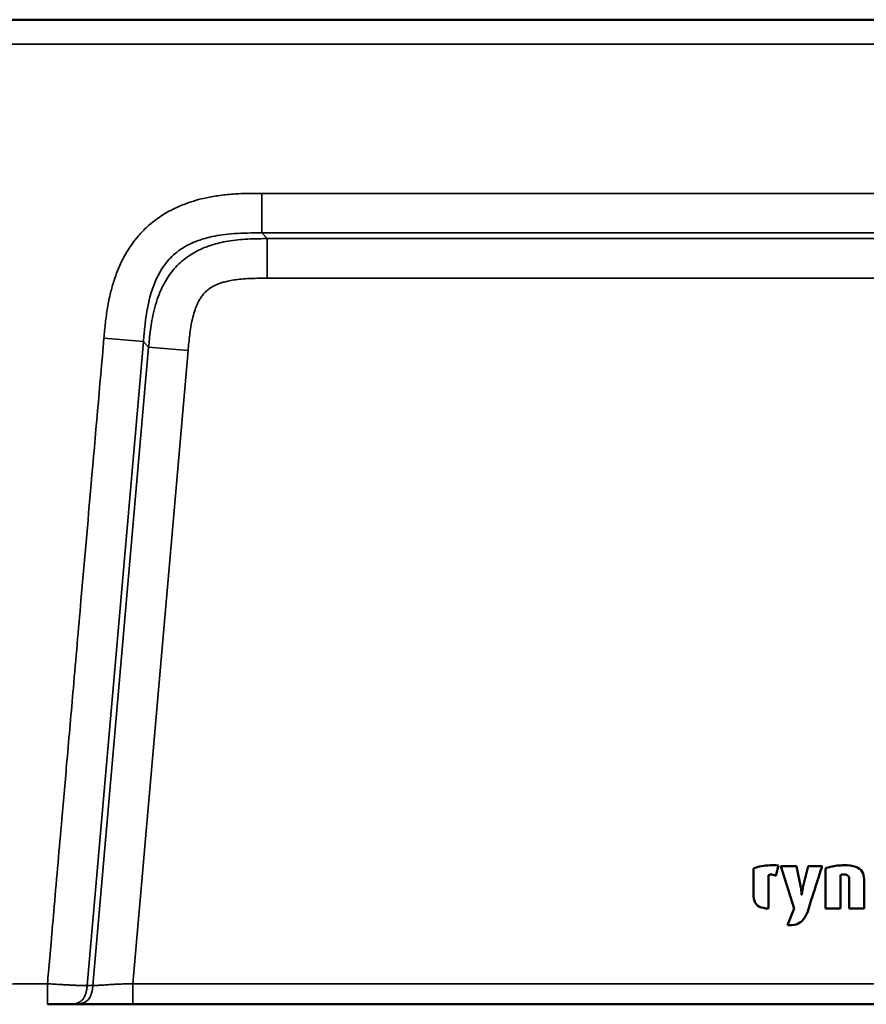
# Model space of a CAD drawing. Header units: millimetres. Extents: x -3206 to 231, y -73 to 1819.
# Tile 57 of 58: x -608 to -195, y -73 to 407. Entities that reach past the tile are written whole.
import ezdxf

# ---------------------------------------------------------------- set-up
doc = ezdxf.new("R2010")
doc.units = ezdxf.units.MM
doc.layers.add('Visible (ANSI)', color=7, linetype='Continuous', lineweight=50)
doc.layers.add('Visible Narrow (ANSI)', color=7, linetype='Continuous', lineweight=35)

msp = doc.modelspace()

# ---------------------------------------------------------------- linework, layer by layer
at = {"layer": 'Visible (ANSI)'}
for p, q in [((218.545, 407.469), (-767.345, 407.469)), ((-249.833, -20.166), (-249.833, -6.305)), ((-242.559, -9.52), (-242.559, -25.752)), ((-237.697, -4.811), (-238.961, -9.864)), ((-229.945, -25.752), (-236.568, -5.118)), ((-236.568, -5.118), (-228.874, -5.118)), ((-228.874, -5.118), (-226.768, -15.607)), ((-225.734, -15.607), (-223.208, -5.118)), ((-223.208, -5.118), (-216.394, -5.118)), ((-214.724, -25.752), (-214.724, -6.305)), ((-207.45, -9.482), (-207.45, -25.752)), ((-203.162, -25.752), (-203.162, -11.549)), ((-195.889, -11.472), (-195.889, -25.752)), ((-226.386, -19.167), (-226.309, -19.167)), ((-242.559, -25.752), (-243.994, -25.752)), ((-233.199, -33.982), (-229.945, -25.752)), ((-207.45, -25.752), (-214.724, -25.752)), ((-195.889, -25.752), (-203.162, -25.752)), ((-584.282, -72.531), (-581.504, -72.531)), ((-581.504, -72.531), (-552.416, -72.531)), ((-552.416, -72.531), (-481.712, -72.531)), ((-442.197, -72.531), (-481.712, -72.531)), ((-473.448, -72.424), (-450.461, -72.424)), ((-442.197, -72.531), (-6.712, -72.531))]:
    msp.add_line(p, q, dxfattribs=at)
for points, knots in [([(-249.833, -6.305), (-248.873, -5.939), (-246.654, -5.093), (-242.522, -4.686), (-239.438, -4.766), (-237.697, -4.811)], [0, 0, 0, 0, 0.2489188, 0.5758147, 1, 1, 1, 1]), ([(-214.724, -6.305), (-213.903, -6.002), (-212.097, -5.335), (-208.989, -4.855), (-204.86, -4.647), (-200.444, -4.927), (-196.366, -7.565), (-196.046, -10.189), (-195.889, -11.472)], [0, 0, 0, 0, 0.1158505, 0.2548668, 0.4145879, 0.6647999, 0.8360245, 1, 1, 1, 1]), ([(-238.961, -9.864), (-239.392, -9.69), (-240.203, -9.361), (-241.459, -9.242), (-242.208, -9.431), (-242.559, -9.52)], [0, 0, 0, 0, 0.3762533, 0.7077303, 1, 1, 1, 1]), ([(-216.394, -5.118), (-216.879, -6.639), (-218.396, -11.402), (-220.863, -19.145), (-222.846, -25.368), (-223.795, -28.349)], [0, 0, 0, 0, 0.1964105, 0.6150433, 1, 1, 1, 1]), ([(-203.162, -11.549), (-203.193, -11.145), (-203.255, -10.353), (-204.194, -9.337), (-205.367, -9.185), (-206.304, -9.235), (-206.922, -9.324), (-207.284, -9.433), (-207.45, -9.482)], [0, 0, 0, 0, 0.2091158, 0.4102381, 0.6720461, 0.8008743, 0.9084068, 1, 1, 1, 1]), ([(-226.768, -15.607), (-226.668, -16.202), (-226.497, -17.22), (-226.404, -18.413), (-226.39, -19.004), (-226.386, -19.167)], [0, 0, 0, 0, 0.5052319, 0.8634854, 1, 1, 1, 1]), ([(-226.309, -19.167), (-226.294, -19.004), (-226.24, -18.412), (-226.076, -17.219), (-225.861, -16.202), (-225.734, -15.607)], [0, 0, 0, 0, 0.1361465, 0.4941814, 1, 1, 1, 1]), ([(-244.016, -25.749), (-245.375, -25.534), (-247.754, -25.157), (-249.473, -22.434), (-249.729, -20.817), (-249.833, -20.166)], [0, 0, 0, 0, 0.4437806, 0.7764036, 1, 1, 1, 1]), ([(-243.994, -25.752), (-243.996, -25.751), (-244.001, -25.751), (-244.008, -25.75), (-244.013, -25.749), (-244.016, -25.749)], [0, 0, 0, 0, 0.3333324, 0.6593846, 1, 1, 1, 1]), ([(-223.795, -28.349), (-224.748, -30.013), (-226.435, -32.958), (-230.493, -34.038), (-232.55, -33.996), (-233.199, -33.982)], [0, 0, 0, 0, 0.4706886, 0.8329, 1, 1, 1, 1]), ([(-593.985, -72.531), (-593.541, -72.531), (-593.028, -72.531), (-592.182, -72.531), (-591.888, -72.531), (-591.432, -72.531), (-591.278, -72.531), (-591.044, -72.531), (-590.965, -72.531), (-590.847, -72.531), (-590.787, -72.531), (-590.718, -72.531), (-590.688, -72.531), (-590.668, -72.531), (-590.656, -72.531), (-590.119, -72.531), (-589.617, -72.531), (-588.91, -72.531), (-588.682, -72.531), (-588.351, -72.531), (-588.188, -72.531), (-588.003, -72.531), (-587.912, -72.531), (-587.862, -72.531), (-587.838, -72.531), (-587.825, -72.531), (-587.822, -72.531), (-587.795, -72.531), (-587.676, -72.531), (-587.373, -72.531), (-587.252, -72.531), (-587.043, -72.531), (-586.969, -72.531), (-586.852, -72.531), (-586.792, -72.531), (-586.719, -72.531), (-586.682, -72.531), (-586.664, -72.531), (-586.656, -72.531), (-586.651, -72.531), (-586.647, -72.531), (-586.411, -72.531), (-586.215, -72.531), (-585.97, -72.531), (-585.896, -72.531), (-585.796, -72.531), (-585.749, -72.531), (-585.698, -72.531), (-585.674, -72.531), (-585.663, -72.531), (-585.658, -72.531), (-585.654, -72.531), (-585.654, -72.531), (-585.47, -72.531), (-585.317, -72.531), (-585.121, -72.531), (-585.061, -72.531), (-584.979, -72.531), (-584.94, -72.531), (-584.898, -72.531), (-584.877, -72.531), (-584.867, -72.531), (-584.863, -72.531), (-584.86, -72.531), (-584.859, -72.531), (-584.61, -72.531), (-584.423, -72.531), (-584.282, -72.531)], [0, 0, 0, 0, 0.125, 0.125, 0.1875, 0.1875, 0.21875, 0.21875, 0.234375, 0.234375, 0.2421875, 0.2460938, 0.2480469, 0.2480469, 0.25, 0.25, 0.375, 0.375, 0.4375, 0.4375, 0.46875, 0.484375, 0.4921875, 0.4960938, 0.4995117, 0.4995117, 0.5, 0.5, 0.5625, 0.5625, 0.59375, 0.59375, 0.609375, 0.609375, 0.6171875, 0.6210938, 0.6230469, 0.6240234, 0.6245117, 0.6245117, 0.625, 0.625, 0.6875, 0.6875, 0.71875, 0.71875, 0.734375, 0.7421875, 0.7460938, 0.7480469, 0.7490234, 0.7490234, 0.75, 0.75, 0.8125, 0.8125, 0.84375, 0.84375, 0.859375, 0.8671875, 0.8710938, 0.8730469, 0.8740234, 0.8740234, 0.875, 0.875, 1, 1, 1, 1]), ([(-473.448, -72.424), (-473.815, -72.424), (-474.182, -72.426), (-475.651, -72.441), (-476.749, -72.468), (-479.178, -72.519), (-480.514, -72.531), (-481.712, -72.531)], [0, 0, 0, 0, 0.11008615, 0.11008615, 0.44209841, 0.44209841, 0.87204673, 0.87204673, 0.87204673, 0.87204673]), ([(-443.145, -72.53), (-444.011, -72.527), (-444.928, -72.514), (-446.595, -72.481), (-447.346, -72.462), (-448.882, -72.434), (-449.673, -72.424), (-450.461, -72.424)], [0.11030378, 0.11030378, 0.11030378, 0.11030378, 0.40503474, 0.40503474, 0.63596985, 0.63596985, 0.87246739, 0.87246739, 0.87246739, 0.87246739])]:
    msp.add_open_spline(points, degree=3, knots=knots, dxfattribs=at)
at = {"layer": 'Visible Narrow (ANSI)'}
for p, q in [((60.554, 322.815), (-489.463, 322.815)), ((-489.463, 322.815), (-489.463, 303.497)), ((-486.921, 300.723), (-489.463, 303.497)), ((58.012, 300.723), (-486.921, 300.723)), ((-486.921, 300.723), (-486.921, 281.404)), ((-486.921, 281.404), (58.012, 281.404)), ((-574.666, -63.373), (-547.198, 250.593)), ((-566.443, 252.276), (-547.198, 250.593)), ((-547.198, 250.593), (-544.656, 247.819)), ((-544.656, 247.819), (-571.882, -63.373)), ((-552.416, -62.531), (-525.411, 246.135)), ((-544.656, 247.819), (-525.411, 246.135)), ((-571.882, -63.373), (-574.659, -63.373)), ((123.506, -62.531), (-552.416, -62.531)), ((-552.416, -72.531), (-552.416, -62.531)), ((-473.448, -72.378), (-473.448, -72.424)), ((-450.461, -72.378), (-473.448, -72.378)), ((-450.461, -72.378), (-450.461, -72.424))]:
    msp.add_line(p, q, dxfattribs=at)
for points, knots in [([(-779.343, 395.25), (-779.343, 395.25), (-779.343, 395.25), (-779.343, 395.25), (-779.343, 395.25), (-779.342, 395.25), (-779.341, 395.25), (-779.34, 395.25), (-779.336, 395.25), (-779.329, 395.25), (-779.329, 395.25), (-779.329, 395.25), (-779.328, 395.25), (-779.321, 395.25), (-779.308, 395.25), (-779.288, 395.251), (-779.266, 395.251), (-779.237, 395.251), (-779.197, 395.251), (-779.186, 395.251), (-779.175, 395.251), (-779.162, 395.251), (-779.079, 395.251), (-778.96, 395.251), (-778.793, 395.252), (-778.594, 395.252), (-778.328, 395.253), (-777.976, 395.254), (-777.891, 395.254), (-777.8, 395.254), (-777.704, 395.255), (-777.597, 395.255), (-777.482, 395.255), (-777.361, 395.256), (-777.251, 395.256), (-777.135, 395.257), (-777.013, 395.257), (-776.874, 395.258), (-776.727, 395.258), (-776.572, 395.259), (-776.441, 395.259), (-776.304, 395.26), (-776.161, 395.26), (-775.979, 395.261), (-775.787, 395.262), (-775.586, 395.263), (-775.214, 395.264), (-774.808, 395.266), (-774.363, 395.268), (-774.224, 395.269), (-774.081, 395.269), (-773.934, 395.27), (-773.593, 395.272), (-773.231, 395.274), (-772.847, 395.276), (-772.74, 395.276), (-772.631, 395.277), (-772.52, 395.277), (-772.338, 395.278), (-772.152, 395.279), (-771.96, 395.28), (-771.885, 395.281), (-771.808, 395.281), (-771.731, 395.282), (-771.489, 395.283), (-771.24, 395.284), (-770.985, 395.286), (-770.954, 395.286), (-770.922, 395.286), (-770.891, 395.286), (-770.226, 395.29), (-769.513, 395.294), (-768.755, 395.299), (-768.347, 395.301), (-767.926, 395.304), (-767.49, 395.307), (-767.33, 395.308), (-767.168, 395.309), (-767.005, 395.31), (-766.715, 395.312), (-766.419, 395.314), (-766.117, 395.316), (-765.667, 395.318), (-765.204, 395.321), (-764.726, 395.324), (-764.213, 395.328), (-763.687, 395.331), (-763.152, 395.334), (-762.855, 395.336), (-762.556, 395.338), (-762.253, 395.339), (-762.036, 395.341), (-761.817, 395.342), (-761.596, 395.343), (-761.079, 395.346), (-760.553, 395.35), (-760.018, 395.353), (-758.998, 395.358), (-757.948, 395.364), (-756.869, 395.369), (-756.852, 395.37), (-756.835, 395.37), (-756.818, 395.37), (-756.364, 395.372), (-755.905, 395.374), (-755.44, 395.377), (-755.361, 395.377), (-755.281, 395.377), (-755.202, 395.378), (-754.798, 395.38), (-754.391, 395.382), (-753.982, 395.384), (-753.85, 395.384), (-753.717, 395.385), (-753.584, 395.385), (-752.736, 395.389), (-751.881, 395.393), (-751.02, 395.397), (-750.809, 395.397), (-750.598, 395.398), (-750.387, 395.399), (-749.345, 395.403), (-748.293, 395.408), (-747.234, 395.411), (-746.477, 395.414), (-745.716, 395.417), (-744.951, 395.419), (-743.657, 395.424), (-742.354, 395.428), (-741.04, 395.432), (-740.27, 395.434), (-739.496, 395.436), (-738.72, 395.439), (-737.67, 395.441), (-736.613, 395.444), (-735.558, 395.447), (-735.365, 395.447), (-735.172, 395.448), (-734.98, 395.448), (-734.117, 395.45), (-733.254, 395.452), (-732.391, 395.454), (-731.304, 395.456), (-730.216, 395.458), (-729.129, 395.46), (-728.185, 395.462), (-727.242, 395.463), (-726.297, 395.464), (-726.216, 395.464), (-726.135, 395.465), (-726.055, 395.465), (-725.218, 395.466), (-724.378, 395.467), (-723.541, 395.467), (-722.65, 395.468), (-721.762, 395.468), (-720.871, 395.469), (-720.486, 395.469), (-720.101, 395.469), (-719.716, 395.469), (-719.662, 395.469), (-719.608, 395.469), (-719.555, 395.469), (-719.119, 395.469), (-718.689, 395.469), (-718.256, 395.469), (-713.366, 395.469), (-708.4, 395.469), (-703.476, 395.469), (-476.432, 395.469), (-249.389, 395.469), (-22.345, 395.469), (45.073, 395.469), (112.924, 395.469), (179.912, 395.469), (180.117, 395.469), (180.321, 395.469), (180.527, 395.469)], [0.6243825, 0.6243825, 0.6243825, 0.6243825, 0.624707, 0.624707, 0.624707, 0.6260218, 0.6260218, 0.6260218, 0.628697, 0.628697, 0.628697, 0.628711, 0.628711, 0.628711, 0.6314589, 0.6314589, 0.6314589, 0.6343016, 0.6343016, 0.6343016, 0.6350616, 0.6350616, 0.6350616, 0.6401675, 0.6401675, 0.6401675, 0.6462765, 0.6462765, 0.6462765, 0.6477628, 0.6477628, 0.6477628, 0.6494288, 0.6494288, 0.6494288, 0.6509381, 0.6509381, 0.6509381, 0.6526559, 0.6526559, 0.6526559, 0.6541134, 0.6541134, 0.6541134, 0.6559691, 0.6559691, 0.6559691, 0.659392, 0.659392, 0.659392, 0.660464, 0.660464, 0.660464, 0.6629471, 0.6629471, 0.6629471, 0.6636393, 0.6636393, 0.6636393, 0.6647758, 0.6647758, 0.6647758, 0.665227, 0.665227, 0.665227, 0.6666416, 0.6666416, 0.6666416, 0.6668147, 0.6668147, 0.6668147, 0.6704766, 0.6704766, 0.6704766, 0.6724444, 0.6724444, 0.6724444, 0.6731653, 0.6731653, 0.6731653, 0.67444, 0.67444, 0.67444, 0.6763406, 0.6763406, 0.6763406, 0.6783848, 0.6783848, 0.6783848, 0.6795159, 0.6795159, 0.6795159, 0.6803267, 0.6803267, 0.6803267, 0.6822306, 0.6822306, 0.6822306, 0.6858665, 0.6858665, 0.6858665, 0.6859239, 0.6859239, 0.6859239, 0.6874542, 0.6874542, 0.6874542, 0.6877161, 0.6877161, 0.6877161, 0.6890418, 0.6890418, 0.6890418, 0.6894723, 0.6894723, 0.6894723, 0.6922171, 0.6922171, 0.6922171, 0.6928885, 0.6928885, 0.6928885, 0.6961999, 0.6961999, 0.6961999, 0.6985677, 0.6985677, 0.6985677, 0.7025716, 0.7025716, 0.7025716, 0.7049184, 0.7049184, 0.7049184, 0.7080937, 0.7080937, 0.7080937, 0.7086731, 0.7086731, 0.7086731, 0.711269, 0.711269, 0.711269, 0.7145391, 0.7145391, 0.7145391, 0.7173774, 0.7173774, 0.7173774, 0.7176196, 0.7176196, 0.7176196, 0.7201355, 0.7201355, 0.7201355, 0.7228129, 0.7228129, 0.7228129, 0.7239702, 0.7239702, 0.7239702, 0.7241313, 0.7241313, 0.7241313, 0.7254421, 0.7254421, 0.7254421, 0.7402375, 0.7402375, 0.7402375, 1.4225379, 1.4225379, 1.4225379, 1.6251377, 1.6251377, 1.6251377, 1.6257576, 1.6257576, 1.6257576, 1.6257576]), ([(-489.463, 322.815), (-491.952, 322.815), (-496.93, 322.808), (-504.364, 322.463), (-511.34, 321.674), (-517.449, 320.514), (-522.71, 319.118), (-527.813, 317.373), (-533.502, 314.868), (-539.658, 311.244), (-545.141, 306.885), (-549.45, 302.441), (-552.816, 298.139), (-555.517, 293.967), (-557.862, 289.594), (-559.874, 285.044), (-561.721, 279.923), (-563.403, 273.952), (-564.795, 267.077), (-565.785, 259.708), (-566.226, 254.754), (-566.443, 252.276)], [0, 0, 0, 0, 0.0625, 0.125, 0.1875, 0.2395833, 0.28125, 0.3229167, 0.375, 0.4375, 0.5, 0.5520833, 0.59375, 0.6354167, 0.6770833, 0.71875, 0.7604167, 0.8125, 0.875, 0.9375, 1, 1, 1, 1]), ([(-547.198, 250.593), (-546.981, 253.07), (-546.593, 257.653), (-545.809, 263.94), (-544.758, 269.503), (-543.527, 274.141), (-542.211, 277.985), (-540.813, 281.291), (-539.225, 284.365), (-537.441, 287.203), (-535.263, 290.042), (-532.514, 292.896), (-528.992, 295.673), (-524.885, 298.031), (-520.91, 299.711), (-517.208, 300.91), (-513.267, 301.888), (-508.529, 302.713), (-502.891, 303.276), (-496.554, 303.51), (-491.952, 303.497), (-489.463, 303.497)], [0, 0, 0, 0, 0.0625, 0.125, 0.1875, 0.2395833, 0.28125, 0.3229167, 0.3645833, 0.40625, 0.4479167, 0.5, 0.5625, 0.625, 0.6770833, 0.71875, 0.7604167, 0.8125, 0.875, 0.9375, 1, 1, 1, 1]), ([(-486.921, 300.723), (-488.202, 300.723), (-489.536, 300.72), (-490.924, 300.702), (-492.313, 300.684), (-493.756, 300.65), (-495.252, 300.586), (-496.748, 300.522), (-498.298, 300.427), (-499.897, 300.284), (-501.497, 300.141), (-503.148, 299.949), (-504.854, 299.687), (-506.275, 299.468), (-507.735, 299.199), (-509.242, 298.861), (-510.448, 298.59), (-511.683, 298.274), (-512.962, 297.895), (-513.921, 297.61), (-514.904, 297.289), (-515.914, 296.921), (-516.924, 296.553), (-517.959, 296.138), (-519.017, 295.663), (-520.075, 295.187), (-521.154, 294.653), (-522.264, 294.034), (-523.373, 293.415), (-524.513, 292.711), (-525.668, 291.896), (-526.824, 291.082), (-527.993, 290.155), (-529.09, 289.164), (-530.188, 288.173), (-531.214, 287.118), (-532.138, 286.056), (-533.061, 284.993), (-533.884, 283.923), (-534.622, 282.865), (-535.361, 281.807), (-536.014, 280.76), (-536.597, 279.741), (-537.374, 278.383), (-538.027, 277.076), (-538.603, 275.8), (-539.323, 274.206), (-539.922, 272.66), (-540.441, 271.147), (-541.063, 269.332), (-541.57, 267.566), (-541.996, 265.854), (-542.422, 264.142), (-542.767, 262.485), (-543.057, 260.878), (-543.347, 259.27), (-543.582, 257.712), (-543.78, 256.206), (-543.978, 254.7), (-544.14, 253.247), (-544.281, 251.849), (-544.423, 250.451), (-544.543, 249.108), (-544.656, 247.819)], [0, 0, 0, 0, 0.0625, 0.0625, 0.0625, 0.125, 0.125, 0.125, 0.1875, 0.1875, 0.1875, 0.25, 0.25, 0.25, 0.30208333, 0.30208333, 0.30208333, 0.34375, 0.34375, 0.34375, 0.375, 0.375, 0.375, 0.40625, 0.40625, 0.40625, 0.4375, 0.4375, 0.4375, 0.46875, 0.46875, 0.46875, 0.5, 0.5, 0.5, 0.53125, 0.53125, 0.53125, 0.5625, 0.5625, 0.5625, 0.59375, 0.59375, 0.59375, 0.63541667, 0.63541667, 0.63541667, 0.6875, 0.6875, 0.6875, 0.75, 0.75, 0.75, 0.8125, 0.8125, 0.8125, 0.875, 0.875, 0.875, 0.9375, 0.9375, 0.9375, 1, 1, 1, 1]), ([(-525.411, 246.135), (-525.298, 247.425), (-525.185, 248.714), (-525.062, 250.002), (-524.938, 251.291), (-524.803, 252.577), (-524.646, 253.86), (-524.488, 255.144), (-524.308, 256.424), (-524.095, 257.698), (-523.881, 258.973), (-523.634, 260.243), (-523.339, 261.507), (-523.045, 262.77), (-522.703, 264.028), (-522.303, 265.261), (-521.97, 266.288), (-521.596, 267.298), (-521.17, 268.286), (-520.83, 269.076), (-520.456, 269.852), (-520.037, 270.612), (-519.723, 271.181), (-519.383, 271.742), (-519.018, 272.28), (-518.653, 272.819), (-518.263, 273.334), (-517.844, 273.823), (-517.426, 274.312), (-516.979, 274.775), (-516.497, 275.209), (-516.015, 275.643), (-515.499, 276.05), (-514.962, 276.421), (-514.425, 276.793), (-513.868, 277.13), (-513.297, 277.439), (-512.726, 277.747), (-512.142, 278.027), (-511.544, 278.284), (-510.946, 278.541), (-510.336, 278.775), (-509.72, 278.988), (-509.104, 279.201), (-508.483, 279.392), (-507.86, 279.565), (-507.03, 279.796), (-506.198, 279.995), (-505.363, 280.168), (-504.319, 280.385), (-503.27, 280.562), (-502.218, 280.708), (-500.956, 280.883), (-499.689, 281.014), (-498.419, 281.112), (-497.148, 281.21), (-495.874, 281.275), (-494.598, 281.318), (-493.321, 281.362), (-492.043, 281.383), (-490.763, 281.394), (-489.483, 281.405), (-488.202, 281.404), (-486.921, 281.404)], [0, 0, 0, 0, 0.0625, 0.0625, 0.0625, 0.125, 0.125, 0.125, 0.1875, 0.1875, 0.1875, 0.25, 0.25, 0.25, 0.3125, 0.3125, 0.3125, 0.3645833, 0.3645833, 0.3645833, 0.40625, 0.40625, 0.40625, 0.4375, 0.4375, 0.4375, 0.46875, 0.46875, 0.46875, 0.5, 0.5, 0.5, 0.53125, 0.53125, 0.53125, 0.5625, 0.5625, 0.5625, 0.59375, 0.59375, 0.59375, 0.625, 0.625, 0.625, 0.65625, 0.65625, 0.65625, 0.6979167, 0.6979167, 0.6979167, 0.75, 0.75, 0.75, 0.8125, 0.8125, 0.8125, 0.875, 0.875, 0.875, 0.9375, 0.9375, 0.9375, 1, 1, 1, 1]), ([(-566.443, 252.276), (-568.515, 228.592), (-572.245, 185.961), (-577.218, 129.12), (-581.155, 84.121), (-584.263, 48.595), (-586.749, 20.174), (-588.821, -3.509), (-590.582, -23.641), (-592.137, -41.404), (-593.236, -53.972), (-593.818, -60.62), (-593.985, -62.531)], [0, 0, 0, 0, 0.21874999, 0.39374999, 0.52499999, 0.63437499, 0.72187498, 0.78749998, 0.85312498, 0.90781248, 0.95156248, 0.96921235, 0.96921235, 0.96921235, 0.96921235]), ([(-593.985, -62.531), (-595.344, -62.531), (-598.063, -62.532), (-602.134, -62.529), (-606.234, -62.538), (-610.506, -62.612), (-614.93, -62.745), (-619.464, -62.923), (-624.106, -63.142), (-628.567, -63.393), (-632.519, -63.648), (-635.968, -63.899), (-639.18, -64.161), (-642.306, -64.439), (-645.087, -64.708), (-647.506, -64.951), (-649.569, -65.167), (-651.386, -65.345), (-653.02, -65.501), (-654.449, -65.626), (-655.851, -65.739), (-657.259, -65.841), (-658.653, -65.928), (-659.981, -65.999), (-661.004, -66.044), (-661.615, -66.064), (-661.849, -66.07), (-661.897, -66.07), (-661.9, -66.07), (-661.9, -66.07)], [0, 0, 0, 0, 0.001025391, 0.002050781, 0.003076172, 0.004101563, 0.005126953, 0.006152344, 0.007177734, 0.008203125, 0.009057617, 0.009741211, 0.010424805, 0.011108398, 0.011791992, 0.012304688, 0.012817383, 0.013330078, 0.013842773, 0.014355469, 0.014868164, 0.015551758, 0.01640625, 0.017431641, 0.018798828, 0.020166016, 0.021533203, 0.022558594, 0.023388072, 0.023388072, 0.023388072, 0.023388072]), ([(-574.666, -63.373), (-574.928, -63.382), (-575.209, -63.389), (-575.737, -63.395), (-575.932, -63.397), (-576.262, -63.397), (-576.378, -63.396), (-576.563, -63.395), (-576.658, -63.394), (-576.774, -63.392), (-576.834, -63.391), (-576.86, -63.391), (-576.877, -63.39), (-576.886, -63.39), (-577.148, -63.386), (-577.423, -63.381), (-577.87, -63.37), (-578.025, -63.366), (-578.266, -63.357), (-578.389, -63.353), (-578.536, -63.346), (-578.611, -63.343), (-578.643, -63.341), (-578.664, -63.34), (-578.676, -63.34), (-579.004, -63.324), (-579.356, -63.31), (-579.939, -63.287), (-580.143, -63.279), (-580.463, -63.266), (-580.628, -63.259), (-580.826, -63.25), (-580.927, -63.245), (-580.978, -63.243), (-581, -63.242), (-581.014, -63.241), (-581.023, -63.241), (-581.401, -63.223), (-581.823, -63.203), (-582.541, -63.167), (-582.794, -63.154), (-583.196, -63.132), (-583.333, -63.125), (-583.545, -63.114), (-583.653, -63.108), (-583.78, -63.101), (-583.845, -63.098), (-583.873, -63.096), (-583.891, -63.095), (-583.902, -63.095), (-584.431, -63.067), (-584.968, -63.035), (-585.791, -62.988), (-586.068, -62.973), (-586.486, -62.95), (-586.626, -62.942), (-586.908, -62.928), (-587.05, -62.92), (-588.308, -62.859), (-589.444, -62.792), (-591.72, -62.66), (-592.86, -62.594), (-593.985, -62.531)], [0.00000001, 0.00000001, 0.00000001, 0.00000001, 0.125, 0.125, 0.1875, 0.1875, 0.21875, 0.21875, 0.234375, 0.2421875, 0.24609375, 0.24804687, 0.24804687, 0.25, 0.25, 0.3125, 0.3125, 0.34375, 0.34375, 0.359375, 0.3671875, 0.37109375, 0.37304687, 0.37304687, 0.375, 0.375, 0.4375, 0.4375, 0.46875, 0.46875, 0.484375, 0.4921875, 0.49609375, 0.49804687, 0.49902344, 0.49902344, 0.5, 0.5, 0.5625, 0.5625, 0.59375, 0.59375, 0.609375, 0.609375, 0.6171875, 0.62109375, 0.62304687, 0.62402344, 0.62402344, 0.625, 0.625, 0.6875, 0.6875, 0.71875, 0.71875, 0.734375, 0.734375, 0.75, 0.75, 0.875, 0.875, 1, 1, 1, 1]), ([(-593.985, -72.531), (-593.985, -72.531), (-593.985, -72.502), (-593.985, -72.18), (-593.985, -71.825), (-593.985, -71.131), (-593.985, -70.051), (-593.985, -68.899), (-593.985, -67.286), (-593.985, -65.623), (-593.985, -64.59), (-593.985, -63.552), (-593.985, -62.531)], [0, 0, 0, 0, 0.2500896, 0.2500896, 0.2500896, 0.5247825, 0.5247825, 0.5247825, 0.8178187, 0.8178187, 0.8178187, 1, 1, 1, 1]), ([(-584.282, -72.531), (-583.611, -72.531), (-582.952, -72.528), (-582.308, -72.483), (-581.985, -72.46), (-581.667, -72.428), (-581.358, -72.384), (-581.204, -72.362), (-581.052, -72.338), (-580.902, -72.31), (-580.753, -72.283), (-580.608, -72.253), (-580.462, -72.22), (-580.171, -72.153), (-579.873, -72.071), (-579.573, -71.969), (-579.422, -71.917), (-579.271, -71.861), (-579.12, -71.799), (-579.045, -71.768), (-578.969, -71.736), (-578.894, -71.702), (-578.856, -71.685), (-578.818, -71.667), (-578.781, -71.649), (-578.762, -71.641), (-578.743, -71.632), (-578.724, -71.622), (-578.715, -71.618), (-578.705, -71.613), (-578.696, -71.609), (-578.686, -71.604), (-578.676, -71.599), (-578.668, -71.595), (-578.534, -71.529), (-578.401, -71.457), (-578.267, -71.38), (-578.201, -71.341), (-578.134, -71.301), (-578.068, -71.259), (-578.035, -71.238), (-578.002, -71.216), (-577.969, -71.195), (-577.952, -71.184), (-577.936, -71.173), (-577.919, -71.161), (-577.903, -71.15), (-577.885, -71.138), (-577.87, -71.128), (-577.749, -71.044), (-577.629, -70.955), (-577.511, -70.859), (-577.452, -70.812), (-577.393, -70.762), (-577.335, -70.711), (-577.306, -70.686), (-577.277, -70.66), (-577.248, -70.633), (-577.234, -70.62), (-577.219, -70.607), (-577.205, -70.594), (-577.198, -70.587), (-577.19, -70.58), (-577.183, -70.573), (-577.18, -70.57), (-577.176, -70.567), (-577.173, -70.563), (-577.169, -70.56), (-577.164, -70.555), (-577.162, -70.553), (-577.001, -70.4), (-576.818, -70.208), (-576.625, -69.967), (-576.529, -69.847), (-576.43, -69.714), (-576.331, -69.568), (-576.281, -69.495), (-576.231, -69.418), (-576.181, -69.338), (-576.157, -69.298), (-576.132, -69.257), (-576.107, -69.215), (-576.094, -69.194), (-576.082, -69.173), (-576.07, -69.152), (-576.063, -69.141), (-576.057, -69.13), (-576.051, -69.12), (-576.045, -69.109), (-576.04, -69.1), (-576.033, -69.087), (-575.8, -68.676), (-575.64, -68.303), (-575.522, -67.997), (-575.463, -67.845), (-575.415, -67.708), (-575.376, -67.589), (-575.356, -67.53), (-575.338, -67.475), (-575.322, -67.425), (-575.314, -67.4), (-575.307, -67.376), (-575.3, -67.353), (-575.296, -67.341), (-575.293, -67.33), (-575.29, -67.319), (-575.288, -67.314), (-575.287, -67.309), (-575.285, -67.303), (-575.284, -67.299), (-575.283, -67.296), (-575.281, -67.292), (-575.278, -67.28), (-575.27, -67.252), (-575.263, -67.231), (-575.083, -66.618), (-574.955, -65.987), (-574.863, -65.351), (-574.816, -65.023), (-574.778, -64.694), (-574.745, -64.364), (-574.713, -64.035), (-574.686, -63.705), (-574.659, -63.373)], [0, 0, 0, 0, 0.125, 0.125, 0.125, 0.1875, 0.1875, 0.1875, 0.21875, 0.21875, 0.21875, 0.25, 0.25, 0.25, 0.3125, 0.3125, 0.3125, 0.34375, 0.34375, 0.34375, 0.359375, 0.359375, 0.359375, 0.3671875, 0.3671875, 0.3671875, 0.3710938, 0.3710938, 0.3710938, 0.3730469, 0.3730469, 0.3730469, 0.375, 0.375, 0.375, 0.40625, 0.40625, 0.40625, 0.421875, 0.421875, 0.421875, 0.4296875, 0.4296875, 0.4296875, 0.4335938, 0.4335938, 0.4335938, 0.4375, 0.4375, 0.4375, 0.46875, 0.46875, 0.46875, 0.484375, 0.484375, 0.484375, 0.4921875, 0.4921875, 0.4921875, 0.4960938, 0.4960938, 0.4960938, 0.4980469, 0.4980469, 0.4980469, 0.4990234, 0.4990234, 0.4990234, 0.5, 0.5, 0.5, 0.5625, 0.5625, 0.5625, 0.59375, 0.59375, 0.59375, 0.609375, 0.609375, 0.609375, 0.6171875, 0.6171875, 0.6171875, 0.6210938, 0.6210938, 0.6210938, 0.6230469, 0.6230469, 0.6230469, 0.625, 0.625, 0.625, 0.6875, 0.6875, 0.6875, 0.71875, 0.71875, 0.71875, 0.734375, 0.734375, 0.734375, 0.7421875, 0.7421875, 0.7421875, 0.7460938, 0.7460938, 0.7460938, 0.7480469, 0.7480469, 0.7480469, 0.7495117, 0.7495117, 0.7495117, 0.7537864, 0.7537864, 0.7537864, 0.875, 0.875, 0.875, 0.9375, 0.9375, 0.9375, 1, 1, 1, 1]), ([(-581.504, -72.531), (-580.198, -72.531), (-578.843, -72.504), (-577.547, -72.187), (-576.14, -71.843), (-574.873, -71.17), (-573.975, -70.121), (-573.028, -69.015), (-572.464, -67.487), (-572.18, -65.929), (-572.025, -65.075), (-571.951, -64.219), (-571.882, -63.373)], [0, 0, 0, 0, 0.2591412, 0.2591412, 0.2591412, 0.5406899, 0.5406899, 0.5406899, 0.8372874, 0.8372874, 0.8372874, 1, 1, 1, 1]), ([(-552.416, -62.531), (-553.26, -62.531), (-553.994, -62.541), (-554.685, -62.554), (-555.607, -62.572), (-556.453, -62.595), (-557.259, -62.622), (-558.065, -62.649), (-558.83, -62.679), (-559.564, -62.711), (-560.298, -62.744), (-561, -62.778), (-561.656, -62.814), (-562.148, -62.841), (-562.615, -62.869), (-563.06, -62.897), (-563.505, -62.924), (-563.928, -62.953), (-564.334, -62.981), (-564.875, -63.018), (-565.385, -63.055), (-565.862, -63.089), (-566.339, -63.123), (-566.783, -63.154), (-567.214, -63.182), (-567.644, -63.21), (-568.059, -63.234), (-568.446, -63.256), (-568.736, -63.271), (-569.01, -63.285), (-569.271, -63.297), (-569.531, -63.309), (-569.777, -63.32), (-570.01, -63.329), (-570.243, -63.338), (-570.463, -63.345), (-570.672, -63.352), (-570.881, -63.358), (-571.08, -63.363), (-571.276, -63.367), (-571.472, -63.37), (-571.663, -63.373), (-571.882, -63.373)], [0, 0, 0, 0, 0.0625, 0.0625, 0.0625, 0.1458333, 0.1458333, 0.1458333, 0.2291667, 0.2291667, 0.2291667, 0.3125, 0.3125, 0.3125, 0.375, 0.375, 0.375, 0.4375, 0.4375, 0.4375, 0.5208333, 0.5208333, 0.5208333, 0.6041667, 0.6041667, 0.6041667, 0.6875, 0.6875, 0.6875, 0.75, 0.75, 0.75, 0.8125, 0.8125, 0.8125, 0.875, 0.875, 0.875, 0.9375, 0.9375, 0.9375, 1, 1, 1, 1]), ([(-473.448, -72.378), (-474.206, -72.378), (-474.945, -72.391), (-476.029, -72.421), (-476.386, -72.432), (-477.094, -72.454), (-477.446, -72.466), (-478.484, -72.497), (-479.15, -72.513), (-480.126, -72.526), (-480.447, -72.528), (-480.924, -72.53), (-481.083, -72.531), (-481.319, -72.531), (-481.398, -72.531), (-481.555, -72.531), (-481.635, -72.531), (-481.712, -72.531)], [0, 0, 0, 0, 0.002224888, 0.002224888, 0.0033373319, 0.0033373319, 0.0044497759, 0.0044497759, 0.0066746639, 0.0066746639, 0.0077871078, 0.0077871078, 0.0083433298, 0.0083433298, 0.0086214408, 0.0086214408, 0.0088995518, 0.0088995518, 0.0088995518, 0.0088995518]), ([(-442.197, -72.531), (-442.509, -72.531), (-442.826, -72.531), (-443.462, -72.528), (-443.784, -72.526), (-444.759, -72.513), (-445.425, -72.497), (-446.464, -72.466), (-446.815, -72.454), (-447.523, -72.432), (-447.88, -72.421), (-448.964, -72.391), (-449.703, -72.378), (-450.461, -72.378)], [-0.00000006, -0.00000006, -0.00000006, -0.00000006, 0.0011226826, 0.0011226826, 0.0022454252, 0.0022454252, 0.0044909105, 0.0044909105, 0.0056136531, 0.0056136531, 0.0067363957, 0.0067363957, 0.0089818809, 0.0089818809, 0.0089818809, 0.0089818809])]:
    msp.add_open_spline(points, degree=3, knots=knots, dxfattribs=at)
for points in [[(-489.463, 303.497), (-306.124, 303.497), (-122.785, 303.497), (60.554, 303.497)], [(-574.659, -63.373), (-574.662, -63.373), (-574.664, -63.373), (-574.666, -63.373)]]:
    msp.add_open_spline(points, degree=3, dxfattribs=at)

doc.saveas('drawing.dxf')
